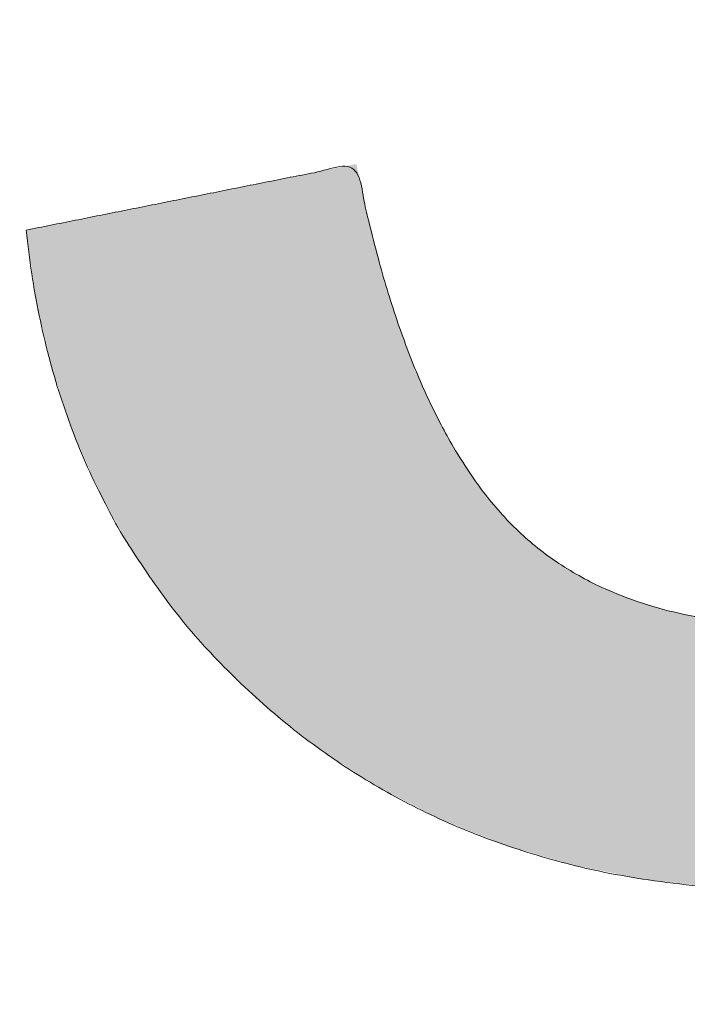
# Model space of a CAD drawing. Header units: inches. Extents: x -462 to -288, y -230 to 11.
# Tile 12 of 58: x -398.595 to -397.899, y 3.134 to 4.161. Entities that reach past the tile are written whole.
import ezdxf

# ---------------------------------------------------------------- set-up
doc = ezdxf.new("R2010")
doc.units = ezdxf.units.IN
doc.header["$LTSCALE"] = 32
doc.header["$MEASUREMENT"] = 0
doc.linetypes.add('Dash Style-1', pattern=[0.083328, 0.041656, -0.041672])
for name, color, linetype, lineweight in [('Black', 7, 'Continuous', 18), ('DashLine', 7, 'Dash Style-1', 13), ('DashLineFill', 7, 'Dash Style-1', 13), ('Drawing', 7, 'Continuous', 18), ('Metal-DeskStructure', 7, 'Continuous', 13), ('None', 7, 'Continuous', 18), ('SolidLine', 7, 'Continuous', 15), ('Wood_1-H', 7, 'Continuous', 13)]:
    doc.layers.add(name, color=color, linetype=linetype, lineweight=lineweight)
pattern_1 = [(45, (0, 0), (-1.61301565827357, 1.935715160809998), []), (45, (-1.0608, 1.0608), (-0.4723460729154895, 0.4167612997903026), [])]

# ---------------------------------------------------------------- blocks, each defined once
blk = doc.blocks.new('1BRPFY-Leg_Plate (2D)')
at = {"layer": 'DashLineFill', "linetype": 'Continuous', "lineweight": 13}
h = blk.add_hatch(dxfattribs=at)
h.set_pattern_fill('Steel', color=253, style=0, pattern_type=2)
h.set_pattern_definition(pattern_1)
edge = h.paths.add_edge_path()
edge.add_arc((-1.704724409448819, -1.704724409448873), 0.125984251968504, 179.9999999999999, 269.9999999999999)
edge.add_line((-1.704724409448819, -1.830708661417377), (1.704724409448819, -1.830708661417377))
edge.add_arc((1.704724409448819, -1.704724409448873), 0.125984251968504, 270.0000000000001, 360.0000000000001)
edge.add_line((1.830708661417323, -1.704724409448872), (1.830708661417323, 1.704724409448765))
edge.add_arc((1.704724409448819, 1.704724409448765), 0.1259842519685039, 0, 90)
edge.add_line((1.704724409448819, 1.830708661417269), (-1.704724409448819, 1.830708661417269))
edge.add_arc((-1.704724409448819, 1.704724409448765), 0.1259842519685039, 90, 180)
edge.add_line((-1.830708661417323, 1.704724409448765), (-1.830708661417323, -1.704724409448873))
at = {"layer": 'SolidLine', "flags": 128}
blk.add_lwpolyline([(0.7086614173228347, -0.5019685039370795), (0.728920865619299, -0.5029637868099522), (0.7489852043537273, -0.5059400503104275), (0.7686612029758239, -0.5108686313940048), (0.7877593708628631, -0.5177020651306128), (0.8060957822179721, -0.5263745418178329), (0.823493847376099, -0.5368025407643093), (0.8397860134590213, -0.5488856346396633), (0.8548153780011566, -0.5625074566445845), (0.8684372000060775, -0.5775368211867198), (0.8805202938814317, -0.5938289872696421), (0.8909482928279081, -0.611227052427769), (0.8996207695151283, -0.6295634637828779), (0.9064542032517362, -0.6486616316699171), (0.9113827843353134, -0.6683376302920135), (0.9143590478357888, -0.688401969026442), (0.9153543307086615, -0.7086614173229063), (0.9143590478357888, -0.7289208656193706), (0.9113827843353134, -0.748985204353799), (0.9064542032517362, -0.7686612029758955), (0.8996207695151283, -0.7877593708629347), (0.8909482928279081, -0.8060957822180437), (0.8805202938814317, -0.8234938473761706), (0.8684372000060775, -0.8397860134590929), (0.8548153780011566, -0.8548153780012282), (0.8397860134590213, -0.8684372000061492), (0.823493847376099, -0.8805202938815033), (0.8060957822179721, -0.8909482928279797), (0.7877593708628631, -0.8996207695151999), (0.7686612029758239, -0.9064542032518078), (0.7489852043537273, -0.9113827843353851), (0.728920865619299, -0.9143590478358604), (0.7086614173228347, -0.9153543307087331), (0.6884019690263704, -0.9143590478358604), (0.668337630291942, -0.9113827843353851), (0.6486616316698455, -0.9064542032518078), (0.6295634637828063, -0.8996207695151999), (0.6112270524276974, -0.8909482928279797), (0.5938289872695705, -0.8805202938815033), (0.5775368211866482, -0.8684372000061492), (0.5625074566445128, -0.8548153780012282), (0.5488856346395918, -0.8397860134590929), (0.5368025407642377, -0.8234938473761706), (0.5263745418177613, -0.8060957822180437), (0.5177020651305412, -0.7877593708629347), (0.5108686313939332, -0.7686612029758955), (0.5059400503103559, -0.748985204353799), (0.5029637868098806, -0.7289208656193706), (0.5019685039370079, -0.7086614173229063), (0.5029637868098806, -0.688401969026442), (0.5059400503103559, -0.6683376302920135), (0.5108686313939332, -0.6486616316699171), (0.5177020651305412, -0.6295634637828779), (0.5263745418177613, -0.611227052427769), (0.5368025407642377, -0.5938289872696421), (0.5488856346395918, -0.5775368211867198), (0.5625074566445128, -0.5625074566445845), (0.5775368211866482, -0.5488856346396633), (0.5938289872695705, -0.5368025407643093), (0.6112270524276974, -0.5263745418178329), (0.6295634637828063, -0.5177020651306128), (0.6486616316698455, -0.5108686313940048), (0.668337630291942, -0.5059400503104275), (0.6884019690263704, -0.5029637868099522)], close=True, dxfattribs=at)
blk = doc.blocks.new('1BRPX5-Util_Bkt_Sm-F (2D)')
at = {"layer": 'DashLineFill', "linetype": 'Continuous', "lineweight": 13}
h = blk.add_hatch(dxfattribs=at)
h.set_pattern_fill('Steel', color=253, style=0, pattern_type=2)
h.set_pattern_definition(pattern_1)
edge = h.paths.add_edge_path()
edge.add_line((-4.468503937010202, 4.413385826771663), (-3.12992125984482, 4.413385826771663))
edge.add_line((-3.12992125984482, 4.413385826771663), (-3.12992125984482, -1.854330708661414))
edge.add_line((-3.12992125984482, -1.854330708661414), (-4.468503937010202, -1.854330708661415))
edge.add_line((-4.468503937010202, -1.854330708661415), (-4.468503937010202, -1.988188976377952))
edge.add_line((-4.468503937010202, -1.988188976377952), (-2.421259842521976, -1.988188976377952))
edge.add_line((-2.421259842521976, -1.988188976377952), (-2.421259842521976, -2.366141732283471))
edge.add_arc((-2.303149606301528, -2.366141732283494), 0.1181102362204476, 179.9999999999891, 270.000000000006)
edge.add_line((-2.303149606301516, -2.484251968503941), (2.303149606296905, -2.484251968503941))
edge.add_arc((2.303149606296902, -2.366141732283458), 0.1181102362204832, 270.0000000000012, 359.9999999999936)
edge.add_line((2.421259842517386, -2.366141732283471), (2.421259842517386, -1.988188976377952))
edge.add_line((2.421259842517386, -1.988188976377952), (4.468503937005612, -1.988188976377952))
edge.add_line((4.468503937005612, -1.988188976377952), (4.468503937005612, -1.854330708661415))
edge.add_line((4.468503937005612, -1.854330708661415), (3.12992125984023, -1.854330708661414))
edge.add_line((3.12992125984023, -1.854330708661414), (3.12992125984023, 4.413385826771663))
edge.add_line((3.12992125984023, 4.413385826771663), (4.468503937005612, 4.413385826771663))
edge.add_line((4.468503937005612, 4.413385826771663), (4.468503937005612, 4.547244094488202))
edge.add_line((4.468503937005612, 4.547244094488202), (2.421259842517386, 4.547244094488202))
edge.add_line((2.421259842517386, 4.547244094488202), (2.421259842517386, 4.925196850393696))
edge.add_arc((2.303149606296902, 4.925196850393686), 0.1181102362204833, 5.365542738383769e-12, 89.99999999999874)
edge.add_line((2.303149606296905, 5.043307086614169), (-2.303149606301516, 5.043307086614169))
edge.add_arc((-2.303149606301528, 4.92519685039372), 0.1181102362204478, 89.99999999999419, 180.0000000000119)
edge.add_line((-2.421259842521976, 4.925196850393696), (-2.421259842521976, 4.547244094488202))
edge.add_line((-2.421259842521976, 4.547244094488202), (-4.468503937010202, 4.547244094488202))
edge.add_line((-4.468503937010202, 4.547244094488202), (-4.468503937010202, 4.413385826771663))
at = {"layer": 'SolidLine', "flags": 128}
for points in [[(1.058646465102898, -0.9998237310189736), (1.028808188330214, -1.032745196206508), (0.9958867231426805, -1.062583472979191), (0.9601991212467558, -1.089051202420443), (0.9220890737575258, -1.11189348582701), (0.8819236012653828, -1.130890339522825), (0.8400895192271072, -1.145858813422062), (0.7969897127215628, -1.156654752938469), (0.7530392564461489, -1.163174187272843), (0.708661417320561, -1.16535433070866), (0.6642835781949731, -1.163174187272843), (0.6203331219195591, -1.156654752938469), (0.5772333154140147, -1.145858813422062), (0.5353992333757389, -1.130890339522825), (0.4952337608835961, -1.11189348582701), (0.4571237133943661, -1.089051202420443), (0.4214361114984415, -1.062583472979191), (0.3885146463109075, -1.032745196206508), (0.3586763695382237, -0.9998237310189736)], [(0.3586763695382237, -0.4253731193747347), (0.3885146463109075, -0.3924516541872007), (0.4214361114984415, -0.3626133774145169), (0.4571237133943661, -0.3361456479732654), (0.4952337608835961, -0.3133033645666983), (0.5353992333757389, -0.294306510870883), (0.5772333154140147, -0.2793380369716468), (0.6203331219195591, -0.2685420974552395), (0.6642835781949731, -0.262022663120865), (0.708661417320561, -0.2598425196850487), (0.7530392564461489, -0.262022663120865), (0.7969897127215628, -0.2685420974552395), (0.8400895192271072, -0.2793380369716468), (0.8819236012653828, -0.294306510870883), (0.9220890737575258, -0.3133033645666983), (0.9601991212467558, -0.3361456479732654), (0.9958867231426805, -0.3626133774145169), (1.028808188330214, -0.3924516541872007), (1.058646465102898, -0.4253731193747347)]]:
    blk.add_lwpolyline(points, dxfattribs=at)
blk = doc.blocks.new('Slate-LegBrace (2D)')
at = {"layer": 'DashLineFill', "linetype": 'Continuous', "lineweight": 13}
h = blk.add_hatch(dxfattribs=at)
h.set_pattern_fill('Steel', color=253, style=0, pattern_type=2)
h.set_pattern_definition(pattern_1)
edge = h.paths.add_edge_path()
edge.add_line((-2.199587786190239, -0.1351515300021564), (-1.374775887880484, -0.1351515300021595))
edge.add_arc((3.636636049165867e-15, -0.01355418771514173), 1.380142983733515, 185.0545920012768, 354.9454079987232)
edge.add_line((1.374775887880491, -0.13515153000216), (2.199718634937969, -0.1351515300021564))
edge.add_arc((6.54243738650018e-05, -0.01705725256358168), 2.202821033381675, 183.0731271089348, 356.92687289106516, ccw=False)
h = blk.add_hatch(dxfattribs=at)
h.set_pattern_fill('Steel', color=253, style=0, pattern_type=2)
h.set_pattern_definition(pattern_1)
edge = h.paths.add_edge_path()
edge.add_line((2.191696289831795, -0.2375138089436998), (1.463739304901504, -0.2375137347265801))
edge.add_arc((-6.542437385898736e-05, -0.01704129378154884), 1.480314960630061, 188.5652811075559, 351.4347188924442, ccw=False)
edge.add_line((-1.463870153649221, -0.2375137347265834), (-2.191827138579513, -0.2375138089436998))
edge.add_line((-2.191827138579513, -0.2375138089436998), (-2.199718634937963, -0.1351515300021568))
edge.add_line((-2.199718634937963, -0.1351515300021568), (-1.374775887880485, -0.1351515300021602))
edge.add_arc((2.937282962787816e-15, -0.01355418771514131), 1.380142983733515, 185.0545920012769, 354.9454079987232)
edge.add_line((1.37477588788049, -0.1351515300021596), (2.199587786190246, -0.1351515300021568))
edge.add_line((2.199587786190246, -0.1351515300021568), (2.191696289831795, -0.2375138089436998))
at = {"layer": 'DashLineFill', "flags": 128}
for points in [[(2.191696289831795, -0.2375138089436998), (1.463739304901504, -0.2375137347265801, -0.860662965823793), (-1.463870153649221, -0.2375137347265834), (-2.191827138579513, -0.2375138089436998), (-2.199718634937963, -0.1351515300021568), (-1.374775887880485, -0.1351515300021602, 0.9154551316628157), (1.37477588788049, -0.1351515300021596), (2.199587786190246, -0.1351515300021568)], [(-2.199587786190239, -0.1351515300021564), (-1.374775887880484, -0.1351515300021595, 0.9154551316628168), (1.374775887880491, -0.13515153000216), (2.199718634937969, -0.1351515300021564, -0.9477524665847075)]]:
    blk.add_lwpolyline(points, format="xyb", close=True, dxfattribs=at)
blk = doc.blocks.new('TLLegSleeve (2D)')
at = {"layer": 'DashLineFill', "linetype": 'Continuous', "lineweight": 13}
h = blk.add_hatch(dxfattribs=at)
h.set_pattern_fill('Steel', color=253, style=0, pattern_type=2)
h.set_pattern_definition(pattern_1)
edge = h.paths.add_edge_path()
edge.add_line((1.08267716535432, 1.402343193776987), (1.08267716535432, 2.913385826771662))
edge.add_arc((-1.707523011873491e-13, 2.913385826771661), 1.08267716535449, 4.479377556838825e-14, 180)
edge.add_line((-1.082677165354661, 2.913385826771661), (-1.08267716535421, 1.402343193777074))
edge.add_arc((-1.332267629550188e-15, 2.886579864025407e-15), 1.771653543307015, 127.6698869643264, 412.330113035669)
edge.add_line((1.08267716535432, 1.402343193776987), (1.08267716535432, 1.402343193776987))
edge = h.paths.add_edge_path()
edge.add_arc((1.665334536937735e-15, 2.91338582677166), 0.7480314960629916, 180, 360)
edge.add_arc((1.665334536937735e-15, 2.91338582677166), 0.7480314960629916, 9.54166404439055e-15, 180)
edge.add_line((-0.7480314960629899, 2.91338582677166), (-0.7480314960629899, 2.91338582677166))
edge = h.paths.add_edge_path()
edge.add_arc((-1.723066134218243e-13, 5.70119602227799e-16), 1.437007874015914, 180, 360)
edge.add_arc((-1.723066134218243e-13, 9.149983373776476e-17), 1.437007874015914, 9.541664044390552e-15, 180)
edge.add_line((-1.437007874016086, 3.308097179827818e-16), (-1.437007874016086, 3.308097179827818e-16))
at = {"layer": 'DashLine', "color": 8, "flags": 128}
blk.add_lwpolyline([(1.653543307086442, 1.118599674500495e-14), (1.645581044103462, -0.1620755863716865), (1.621770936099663, -0.3225902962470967), (1.582342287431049, -0.4799982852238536), (1.527674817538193, -0.6327836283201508), (1.45829500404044, -0.7794749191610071), (1.374871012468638, -0.9186594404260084), (1.278206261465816, -1.048996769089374), (1.169231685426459, -1.169231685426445), (1.048996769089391, -1.278206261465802), (0.918659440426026, -1.374871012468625), (0.7794749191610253, -1.458295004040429), (0.6327836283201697, -1.527674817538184), (0.4799982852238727, -1.582342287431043), (0.3225902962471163, -1.621770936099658), (0.1620755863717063, -1.645581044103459), (8.723964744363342e-15, -1.653543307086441), (-0.162075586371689, -1.645581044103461), (-0.3225902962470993, -1.621770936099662), (-0.4799982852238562, -1.582342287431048), (-0.6327836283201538, -1.527674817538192), (-0.7794749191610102, -1.458295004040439), (-0.9186594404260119, -1.374871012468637), (-1.048996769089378, -1.278206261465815), (-1.169231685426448, -1.169231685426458), (-1.278206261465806, -1.048996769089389), (-1.374871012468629, -0.9186594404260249), (-1.458295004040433, -0.7794749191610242), (-1.527674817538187, -0.6327836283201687), (-1.582342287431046, -0.4799982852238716), (-1.621770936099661, -0.3225902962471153), (-1.645581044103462, -0.1620755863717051), (-1.653543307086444, -7.741682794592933e-15), (-1.645581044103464, 0.1620755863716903), (-1.621770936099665, 0.3225902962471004), (-1.582342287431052, 0.4799982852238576), (-1.527674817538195, 0.6327836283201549), (-1.458295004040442, 0.7794749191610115), (-1.37487101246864, 0.918659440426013), (-1.278206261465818, 1.048996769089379), (-1.169231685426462, 1.169231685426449), (-1.048996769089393, 1.278206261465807), (-0.9186594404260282, 1.37487101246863), (-0.7794749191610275, 1.458295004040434), (-0.6327836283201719, 1.527674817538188), (-0.479998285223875, 1.582342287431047), (-0.3225902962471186, 1.621770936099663), (-0.1620755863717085, 1.645581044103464), (-1.096189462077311e-14, 1.653543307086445), (0.1620755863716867, 1.645581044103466), (0.3225902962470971, 1.621770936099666), (0.479998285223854, 1.582342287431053), (0.6327836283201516, 1.527674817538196), (0.7794749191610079, 1.458295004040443), (0.9186594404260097, 1.374871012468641), (1.048996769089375, 1.278206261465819), (1.169231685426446, 1.169231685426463), (1.278206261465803, 1.048996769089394), (1.374871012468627, 0.9186594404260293), (1.458295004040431, 0.7794749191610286), (1.527674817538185, 0.6327836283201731), (1.582342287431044, 0.4799982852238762), (1.621770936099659, 0.3225902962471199), (1.64558104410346, 0.1620755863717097)], close=True, dxfattribs=at)
at = {"layer": 'DashLineFill', "flags": 128}
for points in [[(1.08267716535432, 1.402343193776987), (1.08267716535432, 2.913385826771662, 0.9999999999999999), (-1.082677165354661, 2.913385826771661), (-1.08267716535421, 1.402343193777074, 2.931618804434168), (1.08267716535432, 1.402343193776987)], [(-1.437007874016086, 3.308097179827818e-16, 0.9999999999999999), (1.437007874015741, 3.308097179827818e-16, 0.9999999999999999), (-1.437007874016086, 3.308097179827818e-16)]]:
    blk.add_lwpolyline(points, format="xyb", close=True, dxfattribs=at)
blk = doc.blocks.new('Group-27')
at = {"layer": 'SolidLine', "flags": 128}
blk.add_lwpolyline([(7.303149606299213, -5.31496062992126, -0.414213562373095), (9.015748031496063, -3.60236220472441, -0.414213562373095), (10.72834645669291, -5.31496062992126, -0.414213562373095), (9.015748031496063, -7.02755905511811, -0.414213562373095)], format="xyb", close=True, dxfattribs=at)
at = {"layer": 'Wood_1-H', "color": 7}
for name, p in [('1BRPX5-Util_Bkt_Sm-F (2D)', (9.015748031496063, -5.314960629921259)), ('TLLegSleeve (2D)', (9.015748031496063, -5.31496062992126)), ('Slate-LegBrace (2D)', (9.015748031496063, -5.31496062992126)), ('1BRPFY-Leg_Plate (2D)', (9.015748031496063, -5.31496062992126))]:
    blk.add_blockref(name, p, dxfattribs=at)
blk = doc.blocks.new('Group-28')
at = {"layer": 'None'}
blk.add_blockref('Group-27', (0, 0), dxfattribs=at)
blk = doc.blocks.new('SL Utility Cabinet (2D)')
at = {"layer": 'None'}
blk.add_blockref('Group-28', (0, 0), dxfattribs=at)
at = {"layer": 'Drawing', "color": 0, "flags": 1}
for tag in ['Tag', 'Catalog', 'Option1', 'Option2', 'Option3', 'Option4', 'Option5', 'Option6', 'Option7', 'Option8', 'Option9', 'Option10', 'Option11', 'Option12', 'Custom', 'FinishGroup', 'Discount', 'Item2', 'Item3', 'Item6', 'Item9', 'Item10', 'Item12', 'Item13', 'Item16', 'Item19', 'Item20', 'Item21', 'Item22', 'Item23', 'Item24', 'Item25', 'Item8', 'Item18', 'Item1', 'Item4', 'Item5', 'Item7', 'Item11', 'Item14', 'Item15', 'Item17']:
    blk.add_attdef(tag, (-48.51291654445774, 7.46335022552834), '', height=0.007086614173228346, dxfattribs=at)
blk = doc.blocks.new('Group-40')
at = {"layer": 'Metal-DeskStructure', "color": 7, "flags": 128}
blk.add_lwpolyline([(0.8051100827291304, 0.3242076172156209), (0.6569804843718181, -0.1001143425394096), (0.9545622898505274, -0.1001143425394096)], close=True, dxfattribs=at)
at = {"layer": 'Metal-DeskStructure', "color": 7}
blk.add_open_spline([(1.174112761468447, -0.3918349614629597), (1.184693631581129, -0.4210075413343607), (1.168822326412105, -0.4369198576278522), (1.14501536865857, -0.439571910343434), (1.104014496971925, -0.439571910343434), (1.078886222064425, -0.4369198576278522), (1.066982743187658, -0.4329417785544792), (1.060369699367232, -0.4236595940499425), (1.057724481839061, -0.4170294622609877), (1.021353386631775, -0.3010040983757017), (0.9849822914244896, -0.1849787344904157), (0.807093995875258, -0.1849787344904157), (0.6292057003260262, -0.1849787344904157), (0.5941572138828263, -0.2996780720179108), (0.5591087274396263, -0.4143774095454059), (0.5564635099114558, -0.4210075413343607), (0.5498504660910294, -0.4302897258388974), (0.5379469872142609, -0.4369198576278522), (0.5141400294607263, -0.439571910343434), (0.477108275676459, -0.439571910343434), (0.4519787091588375, -0.4355938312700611), (0.4427204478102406, -0.4249856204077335), (0.4427204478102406, -0.4050952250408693), (0.4480108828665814, -0.3905089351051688), (0.5915119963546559, 0.0006630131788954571), (0.7350131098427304, 0.3918349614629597), (0.7376583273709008, 0.3971390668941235), (0.7469165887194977, 0.4037691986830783), (0.7627866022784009, 0.4077472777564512), (0.789238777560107, 0.4090720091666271), (0.8302396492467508, 0.4090720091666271), (0.8580131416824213, 0.4077472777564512), (0.8752070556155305, 0.4037691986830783), (0.8844653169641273, 0.3971390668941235), (0.8871105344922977, 0.3918349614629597), (1.030611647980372, 0), (1.174112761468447, -0.3918349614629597)], degree=2, knots=[0, 0, 0, 0.01595318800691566, 0.02392978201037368, 0.03190637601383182, 0.03938443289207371, 0.04686248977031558, 0.05434054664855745, 0.06181860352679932, 0.06181860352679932, 0.1891978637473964, 0.1891978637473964, 0.3755520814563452, 0.3755520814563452, 0.5011946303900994, 0.5011946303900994, 0.5086726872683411, 0.5161507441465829, 0.5236288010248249, 0.5311068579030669, 0.5385854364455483, 0.5460640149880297, 0.5535425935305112, 0.5610211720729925, 0.5610211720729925, 0.7618481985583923, 0.7618481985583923, 0.7647050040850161, 0.7675618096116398, 0.7704186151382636, 0.7732754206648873, 0.7763226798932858, 0.7793699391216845, 0.7824171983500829, 0.7854644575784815, 0.7854644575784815, 1, 1, 1], dxfattribs=at)
blk = doc.blocks.new('TL14_lower_leg (2D)')
at = {"layer": 'DashLine', "flags": 128}
for points in [[(-1.777195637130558e-14, 1.377952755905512), (0.1350629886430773, 1.371317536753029), (0.2688252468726, 1.351475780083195), (0.3999985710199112, 1.318618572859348), (0.5273196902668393, 1.27306234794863), (0.649562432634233, 1.215245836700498), (0.7655495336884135, 1.14572584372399), (0.8741639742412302, 1.065171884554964), (0.9743597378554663, 0.9743597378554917), (1.065171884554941, 0.8741639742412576), (1.14572584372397, 0.7655495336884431), (1.215245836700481, 0.6495624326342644), (1.273062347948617, 0.5273196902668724), (1.318618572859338, 0.3999985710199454), (1.351475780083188, 0.2688252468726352), (1.371317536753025, 0.1350629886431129), (1.377952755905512, 1.783045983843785e-14), (1.371317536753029, -0.1350629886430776), (1.351475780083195, -0.2688252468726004), (1.318618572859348, -0.3999985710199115), (1.27306234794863, -0.5273196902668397), (1.215245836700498, -0.6495624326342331), (1.145725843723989, -0.7655495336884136), (1.065171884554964, -0.8741639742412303), (0.9743597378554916, -0.9743597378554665), (0.8741639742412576, -1.065171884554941), (0.7655495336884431, -1.14572584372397), (0.6495624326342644, -1.215245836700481), (0.5273196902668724, -1.273062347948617), (0.3999985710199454, -1.318618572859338), (0.2688252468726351, -1.351475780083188), (0.135062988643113, -1.371317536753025), (1.777195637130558e-14, -1.377952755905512), (-0.1350629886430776, -1.371317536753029), (-0.2688252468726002, -1.351475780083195), (-0.3999985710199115, -1.318618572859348), (-0.5273196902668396, -1.27306234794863), (-0.6495624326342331, -1.215245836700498), (-0.7655495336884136, -1.14572584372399), (-0.8741639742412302, -1.065171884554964), (-0.9743597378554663, -0.9743597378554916), (-1.065171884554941, -0.8741639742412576), (-1.14572584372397, -0.7655495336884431), (-1.215245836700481, -0.6495624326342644), (-1.273062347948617, -0.5273196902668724), (-1.318618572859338, -0.3999985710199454), (-1.351475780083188, -0.2688252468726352), (-1.371317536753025, -0.1350629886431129), (-1.377952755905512, -1.783045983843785e-14), (-1.371317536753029, 0.1350629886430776), (-1.351475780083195, 0.2688252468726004), (-1.318618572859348, 0.3999985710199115), (-1.27306234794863, 0.5273196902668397), (-1.215245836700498, 0.6495624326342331), (-1.145725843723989, 0.7655495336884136), (-1.065171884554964, 0.8741639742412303), (-0.9743597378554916, 0.9743597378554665), (-0.8741639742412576, 1.065171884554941), (-0.7655495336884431, 1.14572584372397), (-0.6495624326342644, 1.215245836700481), (-0.5273196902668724, 1.273062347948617), (-0.3999985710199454, 1.318618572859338), (-0.2688252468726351, 1.351475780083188), (-0.135062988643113, 1.371317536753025)], [(0.7086614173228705, -0.547244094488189), (0.724483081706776, -0.54802136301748), (0.7401523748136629, -0.5503456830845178), (0.7555183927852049, -0.5541946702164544), (0.7704331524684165, -0.5595312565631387), (0.7847530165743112, -0.5663040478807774), (0.798340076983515, -0.574447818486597), (0.8110634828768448, -0.5838841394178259), (0.8228007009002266, -0.5945221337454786), (0.8334386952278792, -0.6062593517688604), (0.8428750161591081, -0.6189827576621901), (0.8510187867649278, -0.632569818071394), (0.8577915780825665, -0.6468896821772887), (0.8631281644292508, -0.6618044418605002), (0.8669771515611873, -0.6771704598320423), (0.8693014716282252, -0.6928397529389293), (0.8700787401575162, -0.7086614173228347), (0.8693014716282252, -0.72448308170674), (0.8669771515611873, -0.7401523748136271), (0.8631281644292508, -0.7555183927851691), (0.8577915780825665, -0.7704331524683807), (0.8510187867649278, -0.7847530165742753), (0.8428750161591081, -0.7983400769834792), (0.8334386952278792, -0.811063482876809), (0.8228007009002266, -0.8228007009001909), (0.8110634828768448, -0.8334386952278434), (0.798340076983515, -0.8428750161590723), (0.7847530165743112, -0.8510187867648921), (0.7704331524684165, -0.8577915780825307), (0.7555183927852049, -0.8631281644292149), (0.7401523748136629, -0.8669771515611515), (0.724483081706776, -0.8693014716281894), (0.7086614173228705, -0.8700787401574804), (0.6928397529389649, -0.8693014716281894), (0.6771704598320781, -0.8669771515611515), (0.6618044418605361, -0.8631281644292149), (0.6468896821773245, -0.8577915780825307), (0.6325698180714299, -0.8510187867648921), (0.618982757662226, -0.8428750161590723), (0.6062593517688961, -0.8334386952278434), (0.5945221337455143, -0.8228007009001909), (0.5838841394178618, -0.811063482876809), (0.5744478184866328, -0.7983400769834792), (0.5663040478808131, -0.7847530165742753), (0.5595312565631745, -0.7704331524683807), (0.5541946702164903, -0.7555183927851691), (0.5503456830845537, -0.7401523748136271), (0.5480213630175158, -0.72448308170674), (0.5472440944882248, -0.7086614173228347), (0.5480213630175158, -0.6928397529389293), (0.5503456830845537, -0.6771704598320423), (0.5541946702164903, -0.6618044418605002), (0.5595312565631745, -0.6468896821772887), (0.5663040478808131, -0.632569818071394), (0.5744478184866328, -0.6189827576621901), (0.5838841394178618, -0.6062593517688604), (0.5945221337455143, -0.5945221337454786), (0.6062593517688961, -0.5838841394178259), (0.618982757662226, -0.574447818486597), (0.6325698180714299, -0.5663040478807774), (0.6468896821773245, -0.5595312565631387), (0.6618044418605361, -0.5541946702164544), (0.6771704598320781, -0.5503456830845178), (0.6928397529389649, -0.54802136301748)]]:
    blk.add_lwpolyline(points, close=True, dxfattribs=at)
at = {"layer": 'Metal-DeskStructure', "color": 7}
blk.add_blockref('Group-40', (0, 0), dxfattribs=at)
blk = doc.blocks.new('Group-41')
at = {"layer": 'DashLineFill', "linetype": 'Continuous', "lineweight": 13}
h = blk.add_hatch(dxfattribs=at)
h.set_pattern_fill('Steel', color=253, style=0, pattern_type=2)
h.set_pattern_definition(pattern_1)
h.paths.add_polyline_path([(-2.066929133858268, 1.397637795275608), (2.066929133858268, 1.397637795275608), (2.066929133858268, 0.1377952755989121), (2.106299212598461, 0.1377952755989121), (2.106299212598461, -0.1377952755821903), (2.066929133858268, -0.1377952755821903), (2.066929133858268, -5.275590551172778), (2.106299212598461, -5.275590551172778), (2.106299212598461, -5.55118110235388), (2.066929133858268, -5.55118110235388), (2.066929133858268, -5.82677165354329), (-2.066929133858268, -5.82677165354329), (-2.066929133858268, -5.55118110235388), (-2.106299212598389, -5.55118110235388), (-2.106299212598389, -5.275590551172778), (-2.066929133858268, -5.275590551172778), (-2.066929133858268, -0.1377952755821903), (-2.106299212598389, -0.1377952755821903), (-2.106299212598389, 0.1377952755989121), (-2.066929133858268, 0.1377952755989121)])
blk = doc.blocks.new('TL14_upper_leg (2D)')
at = {"layer": 'DashLine', "flags": 128}
blk.add_lwpolyline([(0, 1.22047244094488), (0.1196272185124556, 1.214595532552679), (0.2381023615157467, 1.197021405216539), (0.3542844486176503, 1.167919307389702), (0.4670545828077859, 1.127569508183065), (0.5753267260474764, 1.076360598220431), (0.6780581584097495, 1.01478574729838), (0.7742595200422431, 0.9434379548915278), (0.8630043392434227, 0.8630043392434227), (0.9434379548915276, 0.7742595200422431), (1.01478574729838, 0.6780581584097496), (1.076360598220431, 0.5753267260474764), (1.127569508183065, 0.467054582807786), (1.167919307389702, 0.3542844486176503), (1.197021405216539, 0.2381023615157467), (1.214595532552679, 0.1196272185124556), (1.22047244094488, 7.47323834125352e-17), (1.214595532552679, -0.1196272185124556), (1.197021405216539, -0.2381023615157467), (1.167919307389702, -0.3542844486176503), (1.127569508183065, -0.467054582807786), (1.076360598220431, -0.5753267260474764), (1.01478574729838, -0.6780581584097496), (0.9434379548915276, -0.7742595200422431), (0.8630043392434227, -0.8630043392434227), (0.7742595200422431, -0.9434379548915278), (0.6780581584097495, -1.01478574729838), (0.5753267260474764, -1.076360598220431), (0.4670545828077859, -1.127569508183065), (0.3542844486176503, -1.167919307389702), (0.2381023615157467, -1.197021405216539), (0.1196272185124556, -1.214595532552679), (0, -1.22047244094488), (-0.1196272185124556, -1.214595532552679), (-0.2381023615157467, -1.197021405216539), (-0.3542844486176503, -1.167919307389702), (-0.4670545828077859, -1.127569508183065), (-0.5753267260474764, -1.076360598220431), (-0.6780581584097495, -1.01478574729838), (-0.7742595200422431, -0.9434379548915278), (-0.8630043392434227, -0.8630043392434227), (-0.9434379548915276, -0.7742595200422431), (-1.01478574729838, -0.6780581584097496), (-1.076360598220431, -0.5753267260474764), (-1.127569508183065, -0.467054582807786), (-1.167919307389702, -0.3542844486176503), (-1.197021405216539, -0.2381023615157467), (-1.214595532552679, -0.1196272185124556), (-1.22047244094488, 7.47323834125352e-17), (-1.214595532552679, 0.1196272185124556), (-1.197021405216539, 0.2381023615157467), (-1.167919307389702, 0.3542844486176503), (-1.127569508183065, 0.467054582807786), (-1.076360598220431, 0.5753267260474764), (-1.01478574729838, 0.6780581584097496), (-0.9434379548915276, 0.7742595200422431), (-0.8630043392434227, 0.8630043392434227), (-0.7742595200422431, 0.9434379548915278), (-0.6780581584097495, 1.01478574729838), (-0.5753267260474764, 1.076360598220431), (-0.4670545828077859, 1.127569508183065), (-0.3542844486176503, 1.167919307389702), (-0.2381023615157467, 1.197021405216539), (-0.1196272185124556, 1.214595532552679)], close=True, dxfattribs=at)
at = {"layer": 'DashLine', "color": 7}
blk.add_blockref('Group-41', (0, 0), dxfattribs=at)
blk = doc.blocks.new('1BRPT9-Bracket (2D)')
at = {"layer": 'DashLineFill', "linetype": 'Continuous', "lineweight": 13}
h = blk.add_hatch(dxfattribs=at)
h.set_pattern_fill('Steel', color=253, style=0, pattern_type=2)
h.set_pattern_definition(pattern_1)
edge = h.paths.add_edge_path()
edge.add_arc((1.677931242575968, -8.488188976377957), 0.2519685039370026, 269.999999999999, 360.0000000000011)
edge.add_line((1.929899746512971, -8.488188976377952), (1.929899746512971, -7.480314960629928))
edge.add_line((1.929899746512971, -7.480314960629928), (2.323600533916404, -7.480314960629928))
edge.add_line((2.323600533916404, -7.480314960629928), (2.323600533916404, 7.461135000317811))
edge.add_line((2.323600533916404, 7.461135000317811), (1.929899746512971, 7.480314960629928))
edge.add_line((1.929899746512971, 7.480314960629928), (1.929899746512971, 8.488188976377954))
edge.add_arc((1.677931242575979, 8.488188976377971), 0.2519685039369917, 359.999999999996, 450.0000000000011)
edge.add_line((1.677931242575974, 8.740157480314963), (-2.32206875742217, 8.740157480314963))
edge.add_line((-2.32206875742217, 8.740157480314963), (-2.32206875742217, -8.74015748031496))
edge.add_line((-2.32206875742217, -8.74015748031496), (1.677931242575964, -8.74015748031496))
blk = doc.blocks.new('Group-63')
at = {"layer": 'Metal-DeskStructure', "linetype": 'Continuous', "lineweight": 0, "true_color": 0xff0000}
blk.add_hatch(color=1, dxfattribs=at).paths.add_polyline_path([(0.3681247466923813, -0.5856299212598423), (0.7126129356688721, -0.5167322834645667), (0.7261117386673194, -0.5785483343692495), (0.7413094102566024, -0.6358900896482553), (0.7582059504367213, -0.6887575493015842), (0.7768013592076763, -0.737150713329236), (0.7970956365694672, -0.7810695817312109), (0.8190887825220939, -0.8205141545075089), (0.8427807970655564, -0.8554844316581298), (0.868171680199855, -0.8859804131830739), (0.8960520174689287, -0.9124730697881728), (0.9272123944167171, -0.9354333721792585), (0.9616528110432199, -0.954861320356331), (0.9993732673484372, -0.9707569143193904), (1.040373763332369, -0.9831201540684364), (1.084654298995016, -0.9919510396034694), (1.132214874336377, -0.9972495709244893), (1.183055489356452, -0.9990157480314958), (1.241793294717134, -0.9966944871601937), (1.296897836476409, -0.9897307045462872), (1.348369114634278, -0.9781244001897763), (1.39620712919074, -0.9618755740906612), (1.440411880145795, -0.9409842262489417), (1.480983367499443, -0.9154503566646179), (1.517921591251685, -0.8852739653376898), (1.551226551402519, -0.8504550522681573), (1.580746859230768, -0.8122047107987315), (1.60633112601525, -0.7717340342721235), (1.627979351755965, -0.7290430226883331), (1.645691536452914, -0.6841316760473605), (1.659467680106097, -0.6369999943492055), (1.669307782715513, -0.5876479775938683), (1.675211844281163, -0.5360756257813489), (1.677179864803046, -0.4822829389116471), (1.675110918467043, -0.4309545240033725), (1.668904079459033, -0.38193054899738), (1.658559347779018, -0.3352110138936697), (1.644076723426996, -0.2907959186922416), (1.625456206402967, -0.2486852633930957), (1.602697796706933, -0.208879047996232), (1.575801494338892, -0.1713772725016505), (1.544767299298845, -0.1361799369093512), (1.510537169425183, -0.1042626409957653), (1.474053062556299, -0.07660098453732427), (1.435314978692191, -0.05319496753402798), (1.39432291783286, -0.03404458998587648), (1.351076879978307, -0.01914985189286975), (1.30557686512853, -0.008510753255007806), (1.257822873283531, -0.002127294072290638), (1.207814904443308, 5.256552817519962e-07), (1.186183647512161, -0.0005377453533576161), (1.163273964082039, -0.00215255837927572), (1.139085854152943, -0.004843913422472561), (1.113619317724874, -0.008611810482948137), (1.086874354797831, -0.01345624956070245), (1.058850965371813, -0.0193772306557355), (1.029549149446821, -0.02637475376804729), (0.9989689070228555, -0.0344488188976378), (1.032341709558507, 0.2411417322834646), (1.039423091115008, 0.2403850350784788), (1.046134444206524, 0.2397292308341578), (1.052475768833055, 0.2391743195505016), (1.058447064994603, 0.2387203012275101), (1.064048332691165, 0.2383671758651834), (1.069279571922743, 0.2381149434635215), (1.074140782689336, 0.2379636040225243), (1.078631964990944, 0.2379131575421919), (1.122231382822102, 0.2394186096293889), (1.164754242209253, 0.2439349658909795), (1.206200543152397, 0.251462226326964), (1.246570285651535, 0.2620003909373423), (1.285863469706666, 0.2755494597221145), (1.32408009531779, 0.2921094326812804), (1.361220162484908, 0.3116803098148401), (1.397283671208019, 0.3342620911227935), (1.430588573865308, 0.3599725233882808), (1.459452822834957, 0.3889293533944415), (1.483876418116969, 0.4211325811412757), (1.503859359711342, 0.4565822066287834), (1.519401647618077, 0.4952782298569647), (1.530503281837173, 0.5372206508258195), (1.537164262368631, 0.5824094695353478), (1.53938458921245, 0.6308446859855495), (1.537668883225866, 0.669818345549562), (1.532521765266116, 0.7070762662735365), (1.523943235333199, 0.7426184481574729), (1.511933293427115, 0.7764448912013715), (1.496491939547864, 0.808555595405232), (1.477619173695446, 0.8389505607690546), (1.455314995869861, 0.8676297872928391), (1.42957940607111, 0.8945932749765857), (1.401135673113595, 0.9190672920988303), (1.370707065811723, 0.9402781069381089), (1.338293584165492, 0.9582257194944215), (1.303895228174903, 0.9729101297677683), (1.267511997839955, 0.9843313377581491), (1.22914389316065, 0.992489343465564), (1.188790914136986, 0.9973841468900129), (1.146453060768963, 0.9990157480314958), (1.1042920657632, 0.9974009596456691), (1.063930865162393, 0.9925565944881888), (1.025369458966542, 0.9844826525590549), (0.9886078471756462, 0.9731791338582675), (0.9536460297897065, 0.9586460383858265), (0.9204840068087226, 0.9408833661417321), (0.8891217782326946, 0.919891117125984), (0.8595593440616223, 0.8956692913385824), (0.8321835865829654, 0.8682178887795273), (0.8073813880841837, 0.8375369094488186), (0.7851527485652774, 0.8036263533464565), (0.765497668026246, 0.7664862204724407), (0.7484161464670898, 0.7261165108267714), (0.7339081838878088, 0.6825172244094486), (0.7219737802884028, 0.6356883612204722), (0.7126129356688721, 0.5856299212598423), (0.3681247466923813, 0.6545275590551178), (0.3846849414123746, 0.7262006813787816), (0.4058371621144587, 0.7937358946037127), (0.4315814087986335, 0.8571331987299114), (0.4619176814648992, 0.9163925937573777), (0.4968459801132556, 0.9715140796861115), (0.5363663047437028, 1.022497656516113), (0.5804786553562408, 1.069343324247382), (0.6291830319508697, 1.112051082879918), (0.6817393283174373, 1.15014996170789), (0.7374074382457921, 1.183168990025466), (0.7961873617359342, 1.211108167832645), (0.8580790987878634, 1.233967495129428), (0.9230826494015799, 1.251746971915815), (0.9911980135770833, 1.264446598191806), (1.062425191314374, 1.2720663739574), (1.136764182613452, 1.274606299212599), (1.188462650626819, 1.273260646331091), (1.239135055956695, 1.26922368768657), (1.288781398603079, 1.262495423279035), (1.337401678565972, 1.253075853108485), (1.384995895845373, 1.240964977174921), (1.431564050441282, 1.226162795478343), (1.4771061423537, 1.208669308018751), (1.521622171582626, 1.188484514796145), (1.564329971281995, 1.165970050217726), (1.604447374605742, 1.141487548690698), (1.641974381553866, 1.115037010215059), (1.676910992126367, 1.08661843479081), (1.709257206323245, 1.056231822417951), (1.739013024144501, 1.023877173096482), (1.766178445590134, 0.9895544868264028), (1.790753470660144, 0.9532637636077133), (1.812578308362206, 0.9157114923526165), (1.831493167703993, 0.8776041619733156), (1.847498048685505, 0.8389417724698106), (1.860592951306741, 0.7997243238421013), (1.870777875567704, 0.7599518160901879), (1.878052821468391, 0.7196242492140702), (1.882417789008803, 0.6787416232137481), (1.88387277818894, 0.637303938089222), (1.882510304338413, 0.5979265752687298), (1.87842288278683, 0.5594575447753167), (1.871610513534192, 0.5218968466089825), (1.8620731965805, 0.4852444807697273), (1.849810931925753, 0.449500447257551), (1.83482371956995, 0.4146647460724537), (1.817111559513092, 0.3807373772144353), (1.79667445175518, 0.3477183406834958), (1.773546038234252, 0.3159776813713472), (1.747759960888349, 0.2858854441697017), (1.719316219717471, 0.2574416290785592), (1.688214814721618, 0.2306462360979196), (1.65445574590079, 0.205499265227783), (1.618039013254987, 0.1820007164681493), (1.578964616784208, 0.1601505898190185), (1.537232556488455, 0.1399488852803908), (1.59174829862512, 0.1252896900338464), (1.643337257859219, 0.1071485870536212), (1.691999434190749, 0.08552557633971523), (1.737734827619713, 0.06042065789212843), (1.780543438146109, 0.03183383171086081), (1.820425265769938, -0.0002349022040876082), (1.8573803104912, -0.03578554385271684), (1.891408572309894, -0.0748180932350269), (1.921938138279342, -0.1168615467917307), (1.948397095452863, -0.1614449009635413), (1.970785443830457, -0.2085681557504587), (1.989103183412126, -0.2582313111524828), (2.003350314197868, -0.3104343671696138), (2.013526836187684, -0.3651773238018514), (2.019632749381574, -0.4224601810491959), (2.021668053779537, -0.4822829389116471), (2.017900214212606, -0.5635942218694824), (2.006596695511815, -0.6417432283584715), (1.987757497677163, -0.7167299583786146), (1.961382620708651, -0.7885544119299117), (1.927472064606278, -0.8572165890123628), (1.886025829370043, -0.9227164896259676), (1.837043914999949, -0.9850541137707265), (1.780526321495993, -1.044229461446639), (1.718256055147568, -1.098224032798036), (1.652016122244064, -1.145019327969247), (1.581806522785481, -1.184615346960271), (1.507627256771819, -1.217012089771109), (1.429478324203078, -1.242209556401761), (1.347359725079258, -1.260207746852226), (1.26127145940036, -1.271006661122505), (1.171213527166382, -1.274606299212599), (1.089818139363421, -1.271612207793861), (1.011955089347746, -1.262629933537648), (0.9376243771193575, -1.24765947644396), (0.8668260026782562, -1.226700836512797), (0.7995599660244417, -1.199754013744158), (0.7358262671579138, -1.166819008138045), (0.6756249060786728, -1.127895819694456), (0.6189558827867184, -1.082984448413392), (0.5669966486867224, -1.033296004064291), (0.5209246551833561, -0.9800415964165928), (0.4807399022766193, -0.9232212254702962), (0.4464423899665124, -0.8628348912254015), (0.418032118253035, -0.7988825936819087), (0.3955090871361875, -0.7313643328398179), (0.3788732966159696, -0.6602801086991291)])
at = {"layer": 'Metal-DeskStructure', "color": 7}
blk.add_open_spline([(0.3681247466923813, -0.5856299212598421), (0.5403688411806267, -0.5511811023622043), (0.7126129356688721, -0.5167322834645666), (0.7632104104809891, -0.7729450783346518), (0.9731329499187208, -0.9990157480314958), (1.425273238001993, -0.9990157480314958), (1.677179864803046, -0.7018943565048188), (1.677179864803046, -0.2723603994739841), (1.412354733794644, 5.256552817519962e-07), (1.123846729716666, 5.256552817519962e-07), (0.9989689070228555, -0.0344488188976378), (1.015655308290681, 0.1033464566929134), (1.032341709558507, 0.2411417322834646), (1.061407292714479, 0.2379131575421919), (1.255182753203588, 0.2379131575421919), (1.53938458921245, 0.4306110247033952), (1.53938458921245, 0.7901708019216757), (1.319774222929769, 0.9990157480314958), (0.9742094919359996, 0.9990157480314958), (0.7449091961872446, 0.7923228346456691), (0.7126129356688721, 0.5856299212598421), (0.5403688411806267, 0.62007874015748), (0.3681247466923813, 0.6545275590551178), (0.4251814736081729, 0.9494958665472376), (0.8331845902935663, 1.274606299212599), (1.345610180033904, 1.274606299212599), (1.697634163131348, 1.102362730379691), (1.88387277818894, 0.8041647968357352), (1.88387277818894, 0.4779778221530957), (1.709476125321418, 0.2174588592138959), (1.537232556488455, 0.1399488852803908), (1.761149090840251, 0.08827591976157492), (2.021668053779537, -0.2379121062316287), (2.021668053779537, -0.8138526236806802), (1.53938458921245, -1.274606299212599), (0.8385673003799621, -1.274606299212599), (0.3993444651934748, -0.8913625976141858), (0.3681247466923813, -0.5856299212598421)], degree=2, knots=[0, 0, 0, 0.0244107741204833, 0.0244107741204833, 0.06070428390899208, 0.09699779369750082, 0.1388748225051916, 0.1807518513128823, 0.2207813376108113, 0.2608108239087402, 0.2772438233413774, 0.2772438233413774, 0.2948514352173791, 0.2948514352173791, 0.2985612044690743, 0.336585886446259, 0.3746105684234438, 0.4048668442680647, 0.4351231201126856, 0.4651912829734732, 0.4952594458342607, 0.4952594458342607, 0.5205061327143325, 0.5205061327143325, 0.5636873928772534, 0.6068686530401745, 0.6365749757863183, 0.6662812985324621, 0.6959876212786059, 0.7243525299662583, 0.7527174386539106, 0.7527174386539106, 0.7872277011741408, 0.8217379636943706, 0.8685625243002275, 0.9153870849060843, 0.9576935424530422, 1, 1, 1], dxfattribs=at)
blk = doc.blocks.new('SlateLegLocator-R3')
at = {"color": 255, "linetype": 'Dash Style-1', "lineweight": 5}
blk.add_wipeout([(-2.106299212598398, 1.3779527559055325), (2.1062992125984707, 1.3779527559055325), (2.1062992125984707, -5.807086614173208), (-2.106299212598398, -5.807086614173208)], dxfattribs=at).dxf.layer = 'Black'
at = {"layer": 'Metal-DeskStructure', "color": 7}
blk.add_blockref('Group-63', (0, 0), dxfattribs=at)
blk = doc.blocks.new('Group-65')
at = {"layer": 'None', "color": 7}
for name, p in [('1BRPT9-Bracket (2D)', (7.862204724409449, -11.41732283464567)), ('1BRPFY-Leg_Plate (2D)', (7.862204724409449, -5.31496062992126)), ('TL14_upper_leg (2D)', (7.862204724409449, -5.31496062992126)), ('TL14_lower_leg (2D)', (7.862204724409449, -5.31496062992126))]:
    blk.add_blockref(name, p, dxfattribs=at)
blk.add_blockref('SlateLegLocator-R3', (7.862204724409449, -5.31496062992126), dxfattribs=at)
blk = doc.blocks.new('Group-67')
at = {"layer": 'None'}
blk.add_blockref('Group-65', (0, 0), dxfattribs=at)
blk = doc.blocks.new('SL Credenza Desk Top (2D)')
at = {"layer": 'None'}
blk.add_blockref('Group-67', (0, 0), dxfattribs=at)
at = {"layer": 'Drawing', "color": 0, "flags": 1}
for tag in ['Tag', 'Catalog', 'Option1', 'Option2', 'Option3', 'Option4', 'Option5', 'Option6', 'Option7', 'Option8', 'Option9', 'Option10', 'Option11', 'Option12', 'Custom', 'FinishGroup', 'Discount', 'Item2', 'Item3', 'Item6', 'Item9', 'Item10', 'Item12', 'Item13', 'Item16', 'Item19', 'Item20', 'Item21', 'Item22', 'Item23', 'Item24', 'Item25', 'Item8', 'Item18', 'Item1', 'Item4', 'Item5', 'Item7', 'Item11', 'Item14', 'Item15', 'Item17']:
    blk.add_attdef(tag, (-47.35957234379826, -5.664367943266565), '', height=0.007086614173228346, dxfattribs=at)

msp = doc.modelspace()

# ---------------------------------------------------------------- block references
at = {"layer": 'Drawing'}
msp.add_blockref('SL Utility Cabinet (2D)', (-407.972240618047, 9.724409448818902), dxfattribs=at)

# ---------------------------------------------------------------- next in the draw order: block references
msp.add_blockref('SL Credenza Desk Top (2D)', (-406.8188964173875, 9.842519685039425), dxfattribs=at)

doc.saveas('drawing.dxf')
